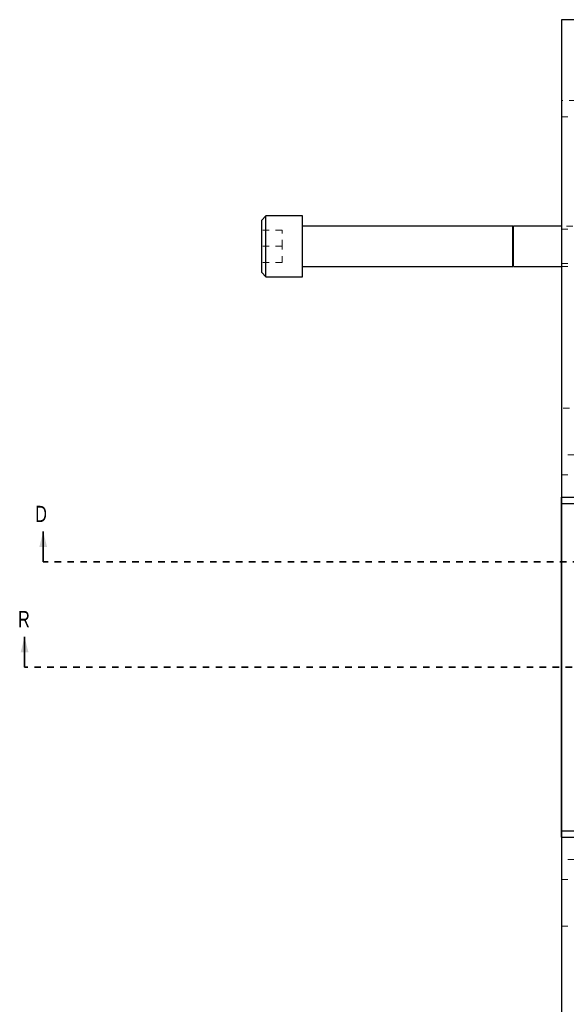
# Model space of a CAD drawing. Header units: inches. Extents: x 1802 to 2468, y -208 to -72.
# Tile 44 of 256: x 1802 to 1810, y -152 to -137. Entities that reach past the tile are written whole.
import ezdxf

# ---------------------------------------------------------------- set-up
doc = ezdxf.new("R2010")
doc.units = ezdxf.units.IN
doc.header["$LTSCALE"] = 0.5
doc.header["$MEASUREMENT"] = 0
doc.linetypes.add('HIDDEN', pattern=[0.225, 0.15, -0.075])
doc.linetypes.add('PHANTOM', pattern=[0.25, 0.125, -0.025, 0.025, -0.025, 0.025, -0.025])
for name, color, linetype in [('DSS-M-S', 53, 'Continuous'), ('DST-M-S', 53, 'Continuous'), ('PBU-M-S', 8, 'Continuous'), ('SID-M-P', 202, 'PHANTOM'), ('SVD-M-S', 8, 'Continuous')]:
    doc.layers.add(name, color=color, linetype=linetype)
doc.styles.add('SLDTEXTSTYLE0', font='TXT', dxfattribs={"width": 0.595745})

msp = doc.modelspace()

# ---------------------------------------------------------------- linework, layer by layer
at = {"layer": 'DSS-M-S', "linetype": 'Continuous', "lineweight": 25}
for p, q in [((1810.10987, -136.52387), (1810.10987, -143.89887)), ((1827.60987, -136.52387), (1810.10987, -136.52387)), ((1810.10987, -143.99887), (1810.10987, -143.89887)), ((1810.10987, -143.89887), (1810.96845, -143.89887)), ((1811.10987, -143.99887), (1810.10987, -143.99887)), ((1810.10987, -149.04887), (1810.10987, -143.99887)), ((1810.10987, -149.14887), (1810.10987, -149.04887)), ((1810.10987, -149.04887), (1811.10987, -149.04887)), ((1810.10987, -149.14887), (1810.10987, -156.52387)), ((1810.10987, -149.14887), (1810.96845, -149.14887))]:
    msp.add_line(p, q, dxfattribs=at)
at = {"layer": 'DSS-M-S', "linetype": 'HIDDEN', "lineweight": 18}
for p, q in [((1812.52987, -137.77387), (1810.10987, -137.77387)), ((1812.60987, -138.02387), (1810.10987, -138.02387)), ((1812.60987, -139.75822), (1810.10987, -139.75822)), ((1810.10987, -140.28952), (1812.60987, -140.28952)), ((1811.10987, -143.24262), (1810.10987, -143.24262)), ((1810.10987, -143.55512), (1811.10987, -143.55512)), ((1811.10987, -149.49262), (1810.10987, -149.49262)), ((1810.10987, -149.80512), (1811.10987, -149.80512))]:
    msp.add_line(p, q, dxfattribs=at)
at = {"layer": 'DST-M-S', "linetype": 'Continuous', "lineweight": 25}
for p, q in [((1810.10987, -136.52387), (1810.10987, -156.52387)), ((1818.08987, -136.52387), (1810.10987, -136.52387))]:
    msp.add_line(p, q, dxfattribs=at)
at = {"layer": 'PBU-M-S', "linetype": 'HIDDEN', "lineweight": 18}
for p, q in [((1814.43487, -142.52387), (1810.10987, -142.52387)), ((1810.10987, -150.52387), (1814.43487, -150.52387))]:
    msp.add_line(p, q, dxfattribs=at)
at = {"layer": 'SID-M-P', "linetype": 'Continuous', "lineweight": 35}
for p, q in [((1802.10987, -144.89887), (1802.10987, -144.42887)), ((1801.82187, -146.52387), (1801.82187, -146.05387))]:
    msp.add_line(p, q, dxfattribs=at)
at = {"layer": 'SID-M-P', "linetype": 'PHANTOM', "lineweight": 35}
for p, q in [((1836.98487, -144.89887), (1802.10987, -144.89887)), ((1839.67287, -146.52387), (1801.82187, -146.52387))]:
    msp.add_line(p, q, dxfattribs=at)
at = {"layer": 'SID-M-P', "linetype": 'Continuous', "lineweight": 35}
for points in [[(1802.10987, -144.42887), (1802.04987, -144.66887), (1802.16987, -144.66887)], [(1801.82187, -146.05387), (1801.76187, -146.29387), (1801.88187, -146.29387)]]:
    msp.add_solid(points, dxfattribs=at)
at = {"layer": 'SVD-M-S', "linetype": 'Continuous', "lineweight": 25}
for p, q in [((1805.54737, -139.55512), (1805.48487, -139.61762)), ((1806.10987, -139.55512), (1805.54737, -139.55512)), ((1805.54737, -140.02387), (1805.54737, -139.55512)), ((1806.10987, -140.02387), (1806.10987, -139.55512)), ((1805.48487, -140.02387), (1805.48487, -139.61762)), ((1809.36026, -139.71137), (1806.10987, -139.71137)), ((1809.36026, -140.02387), (1809.36026, -139.71137)), ((1809.3688, -139.71137), (1809.36179, -139.73062)), ((1809.36179, -140.02387), (1809.36179, -139.73062)), ((1810.10987, -139.71137), (1809.3688, -139.71137)), ((1809.3688, -140.02387), (1809.3688, -139.71137)), ((1805.48487, -140.43012), (1805.48487, -140.02387)), ((1805.54737, -140.49262), (1805.54737, -140.02387)), ((1806.10987, -140.49262), (1806.10987, -140.02387)), ((1809.36026, -140.33637), (1809.36026, -140.02387)), ((1809.36179, -140.31711), (1809.36179, -140.02387)), ((1809.3688, -140.33637), (1809.3688, -140.02387)), ((1806.10987, -140.33637), (1809.36026, -140.33637)), ((1809.36179, -140.31711), (1809.3688, -140.33637)), ((1809.3688, -140.33637), (1810.10987, -140.33637)), ((1805.48487, -140.43012), (1805.54737, -140.49262)), ((1805.54737, -140.49262), (1806.10987, -140.49262))]:
    msp.add_line(p, q, dxfattribs=at)
at = {"layer": 'SVD-M-S', "linetype": 'HIDDEN', "lineweight": 18}
for p, q in [((1809.36179, -139.73062), (1809.36179, -140.31711)), ((1811.08642, -139.71137), (1810.10987, -139.71137)), ((1805.79737, -139.77387), (1805.48487, -139.77387)), ((1805.79737, -140.02387), (1805.79737, -139.77387)), ((1805.79737, -140.02387), (1805.48487, -140.02387)), ((1805.79737, -140.27387), (1805.79737, -140.02387)), ((1805.79737, -140.27387), (1805.48487, -140.27387)), ((1810.10987, -140.33637), (1811.08642, -140.33637))]:
    msp.add_line(p, q, dxfattribs=at)
at = {"layer": 'SVD-M-S', "linetype": 'Continuous', "lineweight": 25}
for centre, start, end in [((1809.36105, -139.73035), 180, 340), ((1809.36105, -140.31738), 20, 180)]:
    msp.add_arc(centre, 0.000787, start, end, dxfattribs=at)

# ---------------------------------------------------------------- texts
at = {"layer": 'SID-M-P', "style": 'SLDTEXTSTYLE0', "width": 0.75}
for s, p in [('D', (1801.98611, -144.28156)), ('R', (1801.72097, -145.90656))]:
    msp.add_text(s, height=0.25, dxfattribs=at).set_placement(p)

doc.saveas('drawing.dxf')
